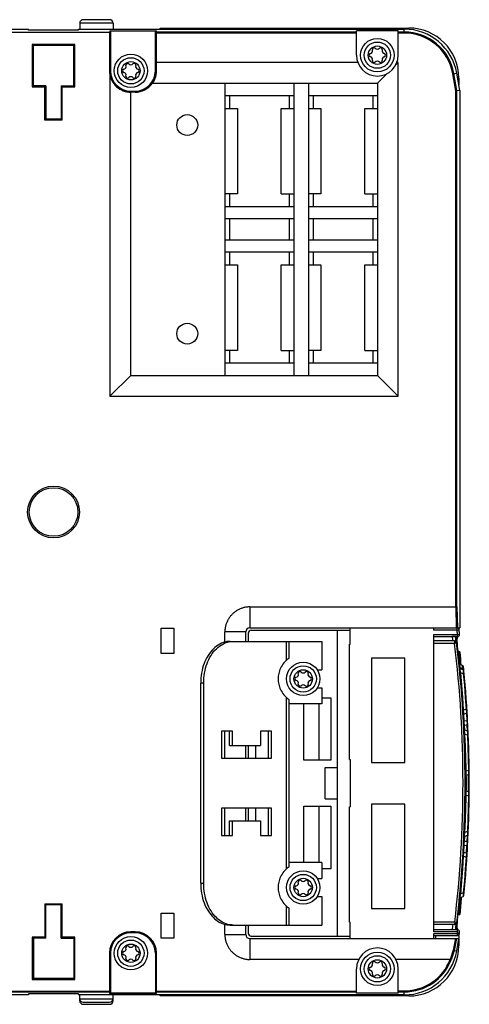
# Model space of a CAD drawing. Header units: millimetres. Extents: x 0 to 594, y 0 to 420.
# Tile 4 of 80: x 226 to 248, y 81 to 128. Entities that reach past the tile are written whole.
import ezdxf

# ---------------------------------------------------------------- set-up
doc = ezdxf.new("R2010")
doc.units = ezdxf.units.MM
doc.header["$LTSCALE"] = 32.67
doc.layers.get('0').update_dxf_attribs({"linetype": 'CONTINUOUS'})

msp = doc.modelspace()

# ---------------------------------------------------------------- linework, layer by layer
at = {"color": 7, "linetype": 'CONTINUOUS'}
for p, q in [((206.276, 127.443), (226.876, 127.443)), ((226.876, 127.394), (226.876, 127.443)), ((229.276, 127.443), (244.868, 127.443)), ((229.276, 127.394), (229.276, 127.443)), ((230.926, 127.725), (229.326, 127.725)), ((229.326, 127.725), (229.326, 127.443)), ((230.756, 127.895), (229.496, 127.895)), ((230.926, 127.725), (230.926, 127.443)), ((233.176, 127.495), (245.076, 127.495)), ((233.176, 127.443), (233.176, 127.495)), ((244.868, 127.251), (244.868, 127.443)), ((202.902, 127.295), (230.751, 127.295)), ((229.276, 127.394), (226.876, 127.394)), ((227.836, 127.395), (227.835, 127.394)), ((229.075, 127.395), (227.836, 127.395)), ((229.075, 127.395), (229.076, 127.394)), ((230.751, 127.295), (230.756, 127.295)), ((230.751, 127.295), (230.751, 125.445)), ((230.756, 127.295), (230.761, 127.296)), ((230.761, 127.296), (230.766, 127.296)), ((230.766, 127.296), (230.77, 127.297)), ((230.77, 127.297), (230.773, 127.297)), ((230.773, 127.297), (230.775, 127.298)), ((230.775, 127.298), (230.776, 127.298)), ((230.776, 127.366), (230.776, 127.367)), ((230.776, 127.367), (230.778, 127.367)), ((230.776, 127.366), (230.776, 125.445)), ((230.778, 127.367), (230.781, 127.368)), ((230.781, 127.368), (230.785, 127.368)), ((230.785, 127.368), (230.79, 127.369)), ((230.79, 127.369), (230.796, 127.369)), ((230.796, 127.369), (230.802, 127.369)), ((230.802, 127.369), (232.958, 127.369)), ((230.802, 127.369), (230.802, 125.445)), ((232.95, 127.348), (232.952, 127.356)), ((232.95, 127.341), (232.95, 127.348)), ((232.976, 127.341), (232.95, 127.341)), ((232.95, 125.445), (232.95, 127.341)), ((232.952, 127.356), (232.954, 127.363)), ((232.954, 127.363), (232.958, 127.369)), ((232.958, 127.369), (232.965, 127.369)), ((232.965, 127.369), (232.972, 127.369)), ((232.972, 127.369), (232.979, 127.368)), ((232.976, 127.345), (232.977, 127.349)), ((232.976, 127.341), (232.976, 127.345)), ((232.976, 125.445), (232.976, 127.341)), ((232.978, 127.287), (232.976, 127.282)), ((232.976, 127.282), (232.976, 127.276)), ((242.576, 127.251), (232.976, 127.251)), ((232.977, 127.349), (232.979, 127.354)), ((232.981, 127.291), (232.978, 127.287)), ((232.979, 127.368), (232.986, 127.368)), ((232.979, 127.354), (232.981, 127.357)), ((232.981, 127.357), (232.985, 127.36)), ((232.985, 127.295), (232.981, 127.291)), ((232.985, 127.36), (232.988, 127.363)), ((232.99, 127.298), (232.985, 127.295)), ((232.986, 127.368), (232.993, 127.367)), ((232.988, 127.363), (232.992, 127.365)), ((232.995, 127.3), (232.99, 127.298)), ((232.992, 127.365), (232.996, 127.366)), ((232.993, 127.367), (233.001, 127.366)), ((233.001, 127.301), (232.995, 127.3)), ((232.996, 127.366), (233.001, 127.366)), ((233.001, 125.441), (233.001, 127.366)), ((242.576, 127.301), (233.001, 127.301)), ((244.576, 127.369), (242.576, 127.369)), ((242.576, 126.195), (242.576, 127.369)), ((244.576, 126.195), (244.576, 127.369)), ((244.868, 127.301), (244.576, 127.301)), ((244.868, 127.251), (244.576, 127.251)), ((227.058, 126.713), (227.111, 126.66)), ((229.093, 126.713), (227.058, 126.713)), ((227.058, 126.713), (227.058, 124.678)), ((229.041, 126.66), (227.111, 126.66)), ((227.111, 124.73), (227.111, 126.66)), ((229.041, 126.66), (229.093, 126.713)), ((229.041, 124.73), (229.041, 126.66)), ((229.093, 124.678), (229.093, 126.713)), ((232.976, 125.848), (232.976, 125.847)), ((232.976, 125.847), (232.977, 125.847)), ((232.977, 125.847), (232.98, 125.847)), ((232.98, 125.847), (232.983, 125.846)), ((232.983, 125.846), (232.987, 125.846)), ((232.987, 125.846), (232.991, 125.846)), ((232.991, 125.846), (232.996, 125.845)), ((232.996, 125.845), (233.001, 125.845)), ((242.639, 125.845), (233.001, 125.845)), ((244.576, 125.845), (244.461, 125.731)), ((244.576, 125.845), (244.512, 125.845)), ((244.576, 109.845), (244.576, 125.845)), ((230.751, 125.445), (230.802, 125.445)), ((230.777, 125.231), (230.776, 125.23)), ((230.776, 125.23), (230.776, 125.228)), ((230.776, 125.228), (230.776, 125.227)), ((230.776, 125.227), (230.776, 125.226)), ((230.776, 125.226), (230.776, 125.224)), ((230.776, 125.224), (230.776, 125.222)), ((230.776, 125.222), (230.776, 125.22)), ((230.776, 125.22), (230.776, 109.845)), ((230.777, 125.232), (230.777, 125.231)), ((230.778, 125.232), (230.777, 125.232)), ((230.783, 125.233), (230.778, 125.232)), ((230.778, 125.232), (230.801, 125.143)), ((230.788, 125.234), (230.783, 125.233)), ((230.792, 125.235), (230.788, 125.234)), ((230.795, 125.236), (230.792, 125.235)), ((230.797, 125.237), (230.795, 125.236)), ((230.798, 125.237), (230.797, 125.237)), ((230.801, 125.143), (230.832, 125.057)), ((232.902, 125.001), (232.937, 125.085)), ((232.937, 125.085), (232.965, 125.172)), ((232.976, 125.445), (232.95, 125.445)), ((232.965, 125.172), (232.985, 125.26)), ((232.976, 125.445), (232.976, 125.444)), ((232.976, 125.444), (232.979, 125.443)), ((232.979, 125.443), (232.983, 125.442)), ((232.983, 125.442), (232.988, 125.441)), ((232.985, 125.26), (232.997, 125.35)), ((232.988, 125.441), (232.994, 125.441)), ((232.994, 125.441), (233.001, 125.441)), ((232.997, 125.35), (233.001, 125.441)), ((244.04, 125.31), (243.576, 124.845)), ((247.188, 125.304), (247.377, 125.338)), ((247.331, 124.492), (247.188, 125.304)), ((247.381, 124.496), (247.237, 125.313)), ((247.523, 124.508), (247.377, 125.338)), ((247.476, 125.095), (247.476, 124.777)), ((227.058, 124.678), (227.111, 124.73)), ((227.058, 124.678), (227.658, 124.678)), ((227.676, 124.695), (227.076, 124.695)), ((227.711, 124.73), (227.111, 124.73)), ((227.676, 124.695), (227.658, 124.678)), ((227.658, 123.078), (227.658, 124.678)), ((227.676, 123.095), (227.676, 124.695)), ((227.711, 124.73), (227.711, 123.13)), ((228.441, 124.73), (229.041, 124.73)), ((228.441, 124.73), (228.441, 123.13)), ((228.476, 124.695), (228.493, 124.678)), ((229.076, 124.695), (228.476, 124.695)), ((228.476, 124.695), (228.476, 123.095)), ((228.493, 124.678), (229.093, 124.678)), ((228.493, 123.078), (228.493, 124.678)), ((229.093, 124.678), (229.041, 124.73)), ((230.832, 125.057), (230.87, 124.974)), ((230.87, 124.974), (230.916, 124.894)), ((230.916, 124.894), (230.969, 124.819)), ((230.969, 124.819), (231.029, 124.748)), ((231.029, 124.748), (231.095, 124.683)), ((231.095, 124.683), (231.167, 124.624)), ((231.167, 124.624), (231.244, 124.572)), ((232.788, 124.862), (232.789, 124.861)), ((232.788, 124.862), (232.788, 124.862)), ((232.789, 124.861), (232.791, 124.859)), ((232.791, 124.859), (232.793, 124.857)), ((232.793, 124.857), (232.796, 124.855)), ((232.796, 124.855), (232.8, 124.852)), ((232.8, 124.852), (232.803, 124.849)), ((232.803, 124.849), (232.807, 124.846)), ((232.808, 124.846), (232.807, 124.846)), ((232.809, 124.846), (232.808, 124.846)), ((232.81, 124.845), (232.809, 124.846)), ((232.81, 124.845), (232.859, 124.921)), ((232.81, 124.845), (243.576, 124.845)), ((232.859, 124.921), (232.902, 125.001)), ((236.276, 124.845), (236.276, 110.845)), ((239.576, 124.845), (239.576, 110.845)), ((240.276, 124.845), (240.276, 110.845)), ((243.576, 124.845), (243.576, 110.845)), ((231.244, 124.572), (231.325, 124.527)), ((231.325, 124.527), (231.41, 124.49)), ((231.41, 124.49), (231.499, 124.46)), ((231.499, 124.46), (231.59, 124.438)), ((231.59, 124.438), (231.683, 124.425)), ((231.683, 124.425), (231.776, 124.42)), ((231.771, 124.445), (231.772, 124.445)), ((231.772, 124.445), (231.773, 124.443)), ((231.773, 124.443), (231.774, 124.44)), ((231.774, 124.44), (231.775, 124.436)), ((231.775, 124.436), (231.775, 124.431)), ((231.775, 124.431), (231.775, 124.426)), ((231.775, 124.426), (231.776, 124.42)), ((231.776, 124.471), (231.976, 124.471)), ((231.776, 110.845), (231.776, 124.471)), ((231.976, 124.445), (231.776, 124.445)), ((231.976, 124.42), (231.776, 124.42)), ((231.976, 124.42), (231.976, 124.471)), ((239.576, 124.245), (236.276, 124.245)), ((236.496, 124.245), (236.496, 123.645)), ((239.356, 124.245), (239.356, 123.645)), ((243.576, 124.245), (240.276, 124.245)), ((240.496, 124.245), (240.496, 123.645)), ((243.356, 124.245), (243.356, 123.645)), ((247.523, 124.508), (247.331, 124.492)), ((247.331, 99.745), (247.331, 124.492)), ((247.381, 99.75), (247.381, 124.496)), ((247.523, 124.508), (247.523, 98.745)), ((236.276, 123.645), (236.876, 123.645)), ((236.876, 123.645), (236.876, 119.545)), ((238.976, 123.645), (239.576, 123.645)), ((238.976, 119.545), (238.976, 123.645)), ((240.276, 123.645), (240.876, 123.645)), ((240.876, 123.645), (240.876, 119.545)), ((242.976, 123.645), (243.576, 123.645)), ((242.976, 119.545), (242.976, 123.645)), ((227.658, 123.078), (227.711, 123.13)), ((228.493, 123.078), (227.658, 123.078)), ((228.441, 123.13), (227.711, 123.13)), ((228.441, 123.13), (228.493, 123.078)), ((236.876, 119.545), (236.276, 119.545)), ((236.496, 119.545), (236.496, 118.945)), ((238.976, 119.545), (239.576, 119.545)), ((239.356, 119.545), (239.356, 118.945)), ((240.876, 119.545), (240.276, 119.545)), ((240.496, 119.545), (240.496, 118.945)), ((242.976, 119.545), (243.576, 119.545)), ((243.356, 119.545), (243.356, 118.945)), ((236.276, 118.945), (239.576, 118.945)), ((240.276, 118.945), (243.576, 118.945)), ((239.576, 118.345), (236.276, 118.345)), ((236.496, 118.345), (236.496, 117.345)), ((239.356, 118.345), (239.356, 117.345)), ((243.576, 118.345), (240.276, 118.345)), ((240.496, 118.345), (240.496, 117.345)), ((243.356, 118.345), (243.356, 117.345)), ((236.276, 117.345), (239.576, 117.345)), ((240.276, 117.345), (243.576, 117.345)), ((239.576, 116.745), (236.276, 116.745)), ((236.496, 116.745), (236.496, 116.145)), ((239.356, 116.745), (239.356, 116.145)), ((243.576, 116.745), (240.276, 116.745)), ((240.496, 116.745), (240.496, 116.145)), ((243.356, 116.745), (243.356, 116.145)), ((236.276, 116.145), (236.876, 116.145)), ((236.876, 116.145), (236.876, 112.045)), ((238.976, 116.145), (239.576, 116.145)), ((238.976, 112.045), (238.976, 116.145)), ((240.276, 116.145), (240.876, 116.145)), ((240.876, 116.145), (240.876, 112.045)), ((242.976, 116.145), (243.576, 116.145)), ((242.976, 112.045), (242.976, 116.145)), ((236.876, 112.045), (236.276, 112.045)), ((236.496, 112.045), (236.496, 111.445)), ((238.976, 112.045), (239.576, 112.045)), ((239.356, 112.045), (239.356, 111.445)), ((240.876, 112.045), (240.276, 112.045)), ((240.496, 112.045), (240.496, 111.445)), ((242.976, 112.045), (243.576, 112.045)), ((243.356, 112.045), (243.356, 111.445)), ((236.276, 111.445), (239.576, 111.445)), ((240.276, 111.445), (243.576, 111.445)), ((230.776, 109.845), (231.776, 110.845)), ((231.776, 110.845), (243.576, 110.845)), ((244.576, 109.845), (243.576, 110.845)), ((230.776, 109.845), (244.576, 109.845)), ((236.918, 99.608), (236.886, 99.591)), ((236.95, 99.624), (236.918, 99.608)), ((236.983, 99.64), (236.95, 99.624)), ((237.016, 99.654), (236.983, 99.64)), ((237.05, 99.668), (237.016, 99.654)), ((237.084, 99.68), (237.05, 99.668)), ((237.118, 99.691), (237.084, 99.68)), ((237.153, 99.701), (237.118, 99.691)), ((237.188, 99.711), (237.153, 99.701)), ((237.224, 99.719), (237.188, 99.711)), ((237.259, 99.726), (237.224, 99.719)), ((237.295, 99.732), (237.259, 99.726)), ((237.331, 99.737), (237.295, 99.732)), ((237.367, 99.741), (237.331, 99.737)), ((237.403, 99.743), (237.367, 99.741)), ((237.439, 99.745), (237.403, 99.743)), ((237.475, 99.745), (237.439, 99.745)), ((237.476, 99.745), (247.331, 99.745)), ((237.476, 99.745), (237.476, 98.745)), ((247.34, 99.746), (247.331, 99.745)), ((247.331, 99.745), (247.356, 98.745)), ((247.349, 99.746), (247.34, 99.746)), ((247.357, 99.746), (247.349, 99.746)), ((247.364, 99.747), (247.357, 99.746)), ((247.371, 99.748), (247.364, 99.747)), ((247.376, 99.749), (247.371, 99.748)), ((247.379, 99.749), (247.376, 99.749)), ((247.381, 99.75), (247.379, 99.749)), ((247.381, 99.75), (247.406, 98.745)), ((236.43, 99.135), (236.413, 99.103)), ((236.449, 99.166), (236.43, 99.135)), ((236.468, 99.197), (236.449, 99.166)), ((236.488, 99.227), (236.468, 99.197)), ((236.509, 99.257), (236.488, 99.227)), ((236.531, 99.286), (236.509, 99.257)), ((236.554, 99.314), (236.531, 99.286)), ((236.577, 99.341), (236.554, 99.314)), ((236.602, 99.368), (236.577, 99.341)), ((236.627, 99.394), (236.602, 99.368)), ((236.653, 99.419), (236.627, 99.394)), ((236.68, 99.444), (236.653, 99.419)), ((236.707, 99.467), (236.68, 99.444)), ((236.735, 99.49), (236.707, 99.467)), ((236.764, 99.512), (236.735, 99.49)), ((236.794, 99.533), (236.764, 99.512)), ((236.824, 99.553), (236.794, 99.533)), ((236.855, 99.572), (236.824, 99.553)), ((236.886, 99.591), (236.855, 99.572)), ((233.226, 98.72), (233.826, 98.72)), ((233.226, 97.52), (233.226, 98.72)), ((233.826, 98.72), (233.826, 97.52)), ((236.28, 98.654), (236.278, 98.618)), ((236.284, 98.69), (236.28, 98.654)), ((236.289, 98.726), (236.284, 98.69)), ((236.295, 98.762), (236.289, 98.726)), ((236.302, 98.797), (236.295, 98.762)), ((236.31, 98.833), (236.302, 98.797)), ((236.32, 98.868), (236.31, 98.833)), ((236.33, 98.902), (236.32, 98.868)), ((236.341, 98.937), (236.33, 98.902)), ((236.353, 98.971), (236.341, 98.937)), ((236.367, 99.005), (236.353, 98.971)), ((236.381, 99.038), (236.367, 99.005)), ((236.397, 99.071), (236.381, 99.038)), ((236.413, 99.103), (236.397, 99.071)), ((237.476, 98.745), (247.523, 98.745)), ((242.276, 97.955), (242.276, 98.745)), ((246.276, 98.629), (246.276, 98.745)), ((247.391, 98.729), (246.276, 98.729)), ((246.876, 98.745), (246.876, 98.729)), ((247.391, 98.629), (247.391, 98.729)), ((247.476, 98.745), (247.476, 98.682)), ((236.278, 98.618), (236.276, 98.582)), ((236.276, 98.582), (236.276, 98.545)), ((237.276, 98.545), (236.276, 98.545)), ((236.276, 98.061), (236.276, 98.545)), ((237.276, 98.095), (237.276, 98.545)), ((237.396, 98.485), (237.396, 98.095)), ((237.536, 98.625), (242.276, 98.625)), ((241.676, 83.965), (241.676, 98.625)), ((247.391, 98.629), (246.276, 98.629)), ((246.276, 98.429), (247.417, 98.429)), ((246.276, 84.166), (246.276, 98.429)), ((246.276, 98.329), (247.417, 98.329)), ((247.326, 98.325), (247.175, 98.325)), ((247.391, 98.629), (247.49, 98.643)), ((247.417, 98.429), (247.516, 98.442)), ((247.417, 98.329), (247.417, 98.429)), ((247.516, 98.442), (247.49, 98.643)), ((235.731, 97.741), (235.663, 97.67)), ((235.803, 97.807), (235.731, 97.741)), ((235.878, 97.866), (235.803, 97.807)), ((235.804, 97.67), (235.873, 97.741)), ((235.873, 97.741), (235.945, 97.807)), ((235.954, 97.919), (235.878, 97.866)), ((235.945, 97.807), (236.019, 97.866)), ((236.033, 97.965), (235.954, 97.919)), ((236.019, 97.866), (236.096, 97.919)), ((236.114, 98.005), (236.033, 97.965)), ((236.096, 97.919), (236.175, 97.965)), ((236.196, 98.037), (236.114, 98.005)), ((236.175, 97.965), (236.255, 98.005)), ((236.28, 98.063), (236.196, 98.037)), ((236.255, 98.005), (236.338, 98.037)), ((236.364, 98.081), (236.28, 98.063)), ((236.338, 98.037), (236.421, 98.063)), ((236.449, 98.092), (236.364, 98.081)), ((236.421, 98.063), (236.506, 98.081)), ((236.535, 98.095), (236.449, 98.092)), ((236.506, 98.081), (236.591, 98.092)), ((236.535, 98.095), (240.926, 98.095)), ((236.591, 98.092), (236.676, 98.095)), ((239.222, 97.186), (239.222, 98.095)), ((239.339, 98.095), (239.339, 97.28)), ((240.926, 98.095), (240.926, 96.725)), ((242.236, 97.955), (242.276, 97.955)), ((242.236, 92.435), (242.236, 97.955)), ((247.272, 98.115), (246.276, 98.115)), ((247.274, 97.995), (246.276, 97.995)), ((247.272, 98.115), (247.274, 97.995)), ((247.374, 98.007), (247.274, 97.995)), ((233.826, 97.52), (233.226, 97.52)), ((235.422, 97.329), (235.371, 97.232)), ((235.476, 97.422), (235.422, 97.329)), ((235.535, 97.51), (235.476, 97.422)), ((235.512, 97.232), (235.563, 97.329)), ((235.597, 97.592), (235.535, 97.51)), ((235.563, 97.329), (235.618, 97.422)), ((235.663, 97.67), (235.597, 97.592)), ((235.618, 97.422), (235.676, 97.51)), ((235.676, 97.51), (235.738, 97.592)), ((235.738, 97.592), (235.804, 97.67)), ((239.281, 97.236), (239.264, 97.222)), ((239.296, 97.248), (239.281, 97.236)), ((239.309, 97.258), (239.296, 97.248)), ((239.32, 97.266), (239.309, 97.258)), ((239.328, 97.272), (239.32, 97.266)), ((239.334, 97.276), (239.328, 97.272)), ((239.338, 97.279), (239.334, 97.276)), ((239.339, 97.28), (239.338, 97.279)), ((244.89, 97.295), (243.29, 97.295)), ((243.29, 97.295), (243.29, 92.295)), ((244.89, 92.295), (244.89, 97.295)), ((247.504, 97.595), (247.459, 97.595)), ((247.459, 97.595), (247.485, 97.295)), ((247.465, 97.294), (247.485, 97.295)), ((247.525, 97.295), (247.485, 97.295)), ((247.504, 97.595), (247.525, 97.295)), ((247.565, 97.299), (247.525, 97.295)), ((235.212, 96.805), (235.185, 96.69)), ((235.245, 96.916), (235.212, 96.805)), ((235.283, 97.025), (235.245, 96.916)), ((235.325, 97.13), (235.283, 97.025)), ((235.371, 97.232), (235.325, 97.13)), ((235.326, 96.69), (235.354, 96.805)), ((235.354, 96.805), (235.387, 96.916)), ((235.387, 96.916), (235.424, 97.025)), ((235.424, 97.025), (235.466, 97.13)), ((235.466, 97.13), (235.512, 97.232)), ((238.941, 96.809), (238.913, 96.745)), ((238.974, 96.874), (238.941, 96.809)), ((239.012, 96.938), (238.974, 96.874)), ((239.054, 97), (239.012, 96.938)), ((239.102, 97.061), (239.054, 97)), ((239.157, 97.123), (239.102, 97.061)), ((239.222, 97.186), (239.157, 97.123)), ((239.244, 97.206), (239.222, 97.186)), ((239.264, 97.222), (239.244, 97.206)), ((247.485, 97.022), (247.483, 97.033)), ((247.489, 97.011), (247.485, 97.022)), ((247.496, 97.001), (247.489, 97.011)), ((247.504, 96.993), (247.496, 97.001)), ((247.505, 96.852), (247.499, 96.873)), ((247.513, 96.987), (247.504, 96.993)), ((247.519, 96.835), (247.505, 96.852)), ((247.522, 96.983), (247.513, 96.987)), ((247.538, 96.824), (247.519, 96.835)), ((247.66, 96.932), (247.522, 96.983)), ((247.538, 96.824), (247.522, 96.983)), ((247.536, 96.807), (247.537, 96.817)), ((247.537, 96.794), (247.536, 96.807)), ((247.537, 96.817), (247.538, 96.824)), ((247.537, 96.785), (247.537, 96.794)), ((247.674, 96.787), (247.538, 96.824)), ((247.539, 96.773), (247.54, 96.781)), ((247.539, 96.761), (247.539, 96.773)), ((247.541, 96.744), (247.539, 96.761)), ((247.54, 96.781), (247.542, 96.783)), ((247.679, 96.733), (247.542, 96.783)), ((247.669, 96.928), (247.66, 96.932)), ((247.674, 96.787), (247.66, 96.932)), ((247.678, 96.922), (247.669, 96.928)), ((247.693, 96.776), (247.674, 96.787)), ((247.674, 96.787), (247.681, 96.764)), ((247.686, 96.913), (247.678, 96.922)), ((247.681, 96.764), (247.684, 96.73)), ((247.692, 96.904), (247.686, 96.913)), ((247.697, 96.893), (247.692, 96.904)), ((247.707, 96.759), (247.693, 96.776)), ((247.699, 96.882), (247.697, 96.893)), ((235.131, 96.337), (235.123, 96.216)), ((235.144, 96.456), (235.131, 96.337)), ((235.162, 96.574), (235.144, 96.456)), ((235.185, 96.69), (235.162, 96.574)), ((235.265, 96.216), (235.272, 96.337)), ((235.272, 96.337), (235.285, 96.456)), ((235.285, 96.456), (235.303, 96.574)), ((235.303, 96.574), (235.326, 96.69)), ((238.827, 96.358), (238.826, 96.295)), ((238.826, 96.295), (238.827, 96.233)), ((238.832, 96.422), (238.827, 96.358)), ((238.841, 96.486), (238.832, 96.422)), ((238.853, 96.551), (238.841, 96.486)), ((238.869, 96.616), (238.853, 96.551)), ((238.889, 96.68), (238.869, 96.616)), ((238.913, 96.745), (238.889, 96.68)), ((240.7, 96.725), (240.926, 96.725)), ((247.527, 96.589), (247.566, 96.592)), ((247.544, 96.722), (247.541, 96.744)), ((247.547, 96.696), (247.544, 96.722)), ((247.552, 96.666), (247.547, 96.696)), ((247.558, 96.631), (247.552, 96.666)), ((247.566, 96.592), (247.558, 96.631)), ((247.566, 96.592), (247.692, 96.546)), ((247.619, 95.995), (247.566, 96.592)), ((247.679, 96.733), (247.684, 96.722)), ((247.684, 96.722), (247.688, 96.696)), ((247.688, 96.696), (247.691, 96.655)), ((247.691, 96.655), (247.692, 96.605)), ((247.692, 96.605), (247.692, 96.546)), ((247.692, 96.546), (247.731, 96.55)), ((247.692, 96.546), (247.742, 95.978)), ((247.713, 96.738), (247.707, 96.759)), ((235.123, 96.216), (235.121, 96.095)), ((235.262, 96.095), (235.121, 96.095)), ((235.121, 86.495), (235.121, 96.095)), ((235.262, 96.095), (235.265, 96.216)), ((235.262, 86.495), (235.262, 96.095)), ((238.827, 96.233), (238.832, 96.169)), ((238.832, 96.169), (238.841, 96.105)), ((238.841, 96.105), (238.853, 96.04)), ((238.853, 96.04), (238.869, 95.975)), ((238.869, 95.975), (238.889, 95.911)), ((238.889, 95.911), (238.913, 95.846)), ((238.913, 95.846), (238.941, 95.781)), ((240.7, 95.865), (240.926, 95.865)), ((240.926, 95.865), (240.926, 95.095)), ((247.667, 95.396), (247.619, 95.995)), ((247.742, 95.978), (247.787, 95.41)), ((238.941, 95.781), (238.974, 95.717)), ((238.974, 95.717), (239.012, 95.653)), ((239.012, 95.653), (239.054, 95.591)), ((239.054, 95.591), (239.102, 95.53)), ((239.102, 95.53), (239.157, 95.468)), ((239.157, 95.468), (239.222, 95.404)), ((239.222, 95.404), (239.244, 95.385)), ((239.222, 87.186), (239.222, 95.404)), ((239.244, 95.385), (239.264, 95.368)), ((239.264, 95.368), (239.281, 95.354)), ((239.281, 95.354), (239.296, 95.343)), ((240.926, 95.395), (241.356, 95.395)), ((241.356, 95.395), (241.356, 92.395)), ((247.707, 94.798), (247.667, 95.396)), ((247.787, 95.41), (247.826, 94.841)), ((239.296, 95.343), (239.309, 95.333)), ((239.309, 95.333), (239.32, 95.325)), ((239.32, 95.325), (239.328, 95.319)), ((239.328, 95.319), (239.334, 95.315)), ((239.334, 95.315), (239.339, 95.311)), ((239.339, 95.311), (239.339, 87.28)), ((240.926, 95.095), (239.339, 95.095)), ((240.056, 92.395), (240.056, 95.095)), ((240.776, 95.095), (240.776, 92.395)), ((247.707, 94.798), (247.668, 94.795)), ((247.669, 94.754), (247.67, 94.756)), ((247.826, 94.841), (247.707, 94.798)), ((247.708, 94.738), (247.707, 94.798)), ((247.709, 94.686), (247.708, 94.738)), ((247.712, 94.645), (247.709, 94.686)), ((247.717, 94.619), (247.712, 94.645)), ((247.722, 94.611), (247.717, 94.619)), ((247.737, 94.265), (247.717, 94.607)), ((247.722, 94.611), (247.834, 94.651)), ((247.865, 94.843), (247.826, 94.841)), ((247.826, 94.841), (247.833, 94.782)), ((247.833, 94.782), (247.838, 94.73)), ((247.838, 94.662), (247.834, 94.651)), ((247.838, 94.73), (247.84, 94.689)), ((247.84, 94.689), (247.838, 94.662)), ((247.839, 94.652), (247.86, 94.281)), ((247.888, 94.466), (247.874, 94.712)), ((247.9, 94.253), (247.888, 94.466)), ((247.703, 94.28), (247.697, 94.292)), ((247.717, 94.271), (247.703, 94.28)), ((247.711, 94.031), (247.715, 94.053)), ((247.715, 94.053), (247.728, 94.071)), ((247.737, 94.265), (247.717, 94.271)), ((247.728, 94.071), (247.75, 94.083)), ((247.735, 94.226), (247.737, 94.265)), ((247.736, 94.187), (247.735, 94.226)), ((247.738, 94.146), (247.736, 94.187)), ((247.86, 94.281), (247.737, 94.265)), ((247.743, 94.111), (247.738, 94.146)), ((247.75, 94.083), (247.743, 94.111)), ((247.75, 94.083), (247.866, 94.097)), ((247.761, 93.84), (247.75, 94.083)), ((247.88, 94.275), (247.86, 94.281)), ((247.86, 94.281), (247.867, 94.232)), ((247.87, 94.133), (247.866, 94.097)), ((247.866, 94.097), (247.887, 94.109)), ((247.866, 94.097), (247.88, 93.797)), ((247.867, 94.232), (247.871, 94.18)), ((247.871, 94.18), (247.87, 94.133)), ((247.894, 94.265), (247.88, 94.275)), ((247.887, 94.109), (247.901, 94.127)), ((247.9, 94.253), (247.894, 94.265)), ((247.901, 94.127), (247.905, 94.149)), ((247.926, 93.711), (247.914, 93.969)), ((236.641, 93.795), (236.111, 93.795)), ((236.111, 93.795), (236.111, 92.495)), ((236.276, 92.495), (236.276, 93.795)), ((236.499, 93.095), (236.499, 93.795)), ((236.641, 93.095), (236.641, 93.795)), ((238.515, 93.795), (237.984, 93.795)), ((237.984, 93.795), (237.984, 93.095)), ((238.373, 92.495), (238.373, 93.795)), ((238.515, 92.495), (238.515, 93.795)), ((247.728, 93.651), (247.767, 93.653)), ((247.752, 93.811), (247.753, 93.835)), ((247.754, 93.77), (247.752, 93.811)), ((247.753, 93.835), (247.757, 93.842)), ((247.759, 93.718), (247.754, 93.77)), ((247.885, 93.795), (247.757, 93.842)), ((247.767, 93.653), (247.759, 93.718)), ((247.767, 93.653), (247.89, 93.608)), ((247.789, 93.055), (247.767, 93.653)), ((247.885, 93.795), (247.889, 93.784)), ((247.889, 93.784), (247.892, 93.758)), ((247.893, 93.666), (247.89, 93.608)), ((247.89, 93.608), (247.93, 93.61)), ((247.89, 93.608), (247.911, 93.039)), ((247.892, 93.758), (247.894, 93.717)), ((247.894, 93.717), (247.893, 93.666)), ((236.499, 93.095), (237.984, 93.095)), ((237.276, 92.495), (237.276, 93.095)), ((237.396, 93.095), (237.396, 92.495)), ((237.749, 93.095), (237.749, 92.495)), ((247.805, 92.456), (247.789, 93.055)), ((247.911, 93.039), (247.926, 92.471)), ((236.111, 92.495), (238.515, 92.495)), ((241.356, 92.395), (240.056, 92.395)), ((241.076, 92.045), (241.676, 92.045)), ((241.076, 90.545), (241.076, 92.045)), ((242.236, 92.435), (242.276, 92.435)), ((242.276, 92.435), (242.276, 90.155)), ((243.29, 92.295), (244.89, 92.295)), ((247.808, 92.266), (247.805, 92.456)), ((247.926, 92.471), (247.935, 91.902)), ((247.935, 91.902), (247.834, 91.865)), ((247.836, 91.677), (247.936, 91.714)), ((247.974, 91.902), (247.935, 91.902)), ((247.935, 91.902), (247.94, 91.843)), ((247.94, 91.724), (247.936, 91.714)), ((247.938, 91.438), (247.937, 91.714)), ((247.94, 91.843), (247.942, 91.792)), ((247.943, 91.751), (247.94, 91.724)), ((247.942, 91.792), (247.943, 91.751)), ((247.937, 90.877), (247.938, 91.149)), ((247.938, 91.149), (247.938, 91.438)), ((247.834, 90.726), (247.935, 90.689)), ((247.936, 90.877), (247.836, 90.914)), ((247.935, 90.689), (247.926, 90.12)), ((247.94, 90.747), (247.935, 90.689)), ((247.935, 90.689), (247.974, 90.689)), ((247.936, 90.877), (247.94, 90.866)), ((247.94, 90.866), (247.943, 90.839)), ((247.942, 90.798), (247.94, 90.747)), ((247.943, 90.839), (247.942, 90.798)), ((240.056, 90.195), (241.356, 90.195)), ((240.056, 87.495), (240.056, 90.195)), ((240.776, 90.195), (240.776, 87.495)), ((241.076, 90.545), (241.676, 90.545)), ((241.356, 90.195), (241.356, 87.195)), ((242.236, 90.155), (242.276, 90.155)), ((242.236, 84.635), (242.236, 90.155)), ((244.89, 90.295), (243.29, 90.295)), ((243.29, 90.295), (243.29, 85.295)), ((244.89, 85.295), (244.89, 90.295)), ((247.805, 90.135), (247.808, 90.325)), ((238.515, 90.095), (236.111, 90.095)), ((236.111, 90.095), (236.111, 88.795)), ((236.276, 88.795), (236.276, 90.095)), ((237.276, 89.495), (237.276, 90.095)), ((237.396, 90.095), (237.396, 89.495)), ((237.749, 90.095), (237.749, 89.495)), ((238.373, 88.795), (238.373, 90.095)), ((238.515, 88.795), (238.515, 90.095)), ((247.789, 89.536), (247.805, 90.135)), ((247.926, 90.12), (247.911, 89.551)), ((236.499, 89.495), (237.984, 89.495)), ((236.499, 88.795), (236.499, 89.495)), ((236.641, 88.795), (236.641, 89.495)), ((237.984, 89.495), (237.984, 88.795)), ((247.767, 88.938), (247.789, 89.536)), ((247.911, 89.551), (247.89, 88.983)), ((236.111, 88.795), (236.641, 88.795)), ((237.984, 88.795), (238.515, 88.795)), ((247.767, 88.938), (247.728, 88.94)), ((247.75, 88.508), (247.761, 88.749)), ((247.752, 88.783), (247.755, 88.824)), ((247.753, 88.757), (247.752, 88.783)), ((247.757, 88.749), (247.753, 88.757)), ((247.755, 88.824), (247.76, 88.876)), ((247.757, 88.749), (247.885, 88.796)), ((247.76, 88.876), (247.767, 88.938)), ((247.89, 88.983), (247.767, 88.938)), ((247.88, 88.794), (247.866, 88.494)), ((247.889, 88.806), (247.885, 88.796)), ((247.892, 88.832), (247.889, 88.806)), ((247.93, 88.981), (247.89, 88.983)), ((247.89, 88.983), (247.893, 88.924)), ((247.894, 88.873), (247.892, 88.832)), ((247.893, 88.924), (247.894, 88.873)), ((247.914, 88.624), (247.926, 88.879)), ((247.697, 88.299), (247.702, 88.31)), ((247.702, 88.31), (247.716, 88.32)), ((247.715, 88.538), (247.711, 88.56)), ((247.729, 88.52), (247.715, 88.538)), ((247.716, 88.32), (247.737, 88.326)), ((247.717, 87.983), (247.737, 88.326)), ((247.75, 88.508), (247.729, 88.52)), ((247.735, 88.367), (247.736, 88.408)), ((247.737, 88.326), (247.735, 88.367)), ((247.736, 88.408), (247.739, 88.448)), ((247.737, 88.326), (247.86, 88.31)), ((247.739, 88.448), (247.743, 88.481)), ((247.743, 88.481), (247.75, 88.508)), ((247.866, 88.494), (247.75, 88.508)), ((247.839, 87.939), (247.86, 88.31)), ((247.867, 88.359), (247.86, 88.31)), ((247.86, 88.31), (247.88, 88.315)), ((247.887, 88.482), (247.866, 88.494)), ((247.866, 88.494), (247.87, 88.457)), ((247.871, 88.41), (247.867, 88.359)), ((247.87, 88.457), (247.871, 88.41)), ((247.88, 88.315), (247.894, 88.325)), ((247.901, 88.464), (247.887, 88.482)), ((247.888, 88.124), (247.9, 88.337)), ((247.894, 88.325), (247.9, 88.337)), ((247.905, 88.442), (247.901, 88.464)), ((247.667, 87.194), (247.707, 87.793)), ((247.668, 87.796), (247.707, 87.793)), ((247.669, 87.837), (247.67, 87.835)), ((247.707, 87.793), (247.708, 87.855)), ((247.707, 87.793), (247.826, 87.75)), ((247.708, 87.855), (247.709, 87.908)), ((247.709, 87.908), (247.713, 87.948)), ((247.713, 87.948), (247.717, 87.973)), ((247.717, 87.973), (247.722, 87.98)), ((247.834, 87.939), (247.722, 87.98)), ((247.833, 87.808), (247.826, 87.75)), ((247.838, 87.859), (247.833, 87.808)), ((247.834, 87.939), (247.838, 87.928)), ((247.838, 87.928), (247.84, 87.901)), ((247.84, 87.901), (247.838, 87.859)), ((247.874, 87.879), (247.888, 88.124)), ((240.926, 87.495), (239.339, 87.495)), ((240.926, 87.495), (240.926, 86.725)), ((247.826, 87.75), (247.787, 87.181)), ((247.826, 87.75), (247.865, 87.748)), ((238.974, 86.874), (238.941, 86.809)), ((239.012, 86.938), (238.974, 86.874)), ((239.054, 87), (239.012, 86.938)), ((239.102, 87.061), (239.054, 87)), ((239.157, 87.123), (239.102, 87.061)), ((239.222, 87.186), (239.157, 87.123)), ((239.244, 87.206), (239.222, 87.186)), ((239.264, 87.222), (239.244, 87.206)), ((239.281, 87.236), (239.264, 87.222)), ((239.296, 87.248), (239.281, 87.236)), ((239.309, 87.258), (239.296, 87.248)), ((239.32, 87.266), (239.309, 87.258)), ((239.328, 87.272), (239.32, 87.266)), ((239.334, 87.276), (239.328, 87.272)), ((239.338, 87.279), (239.334, 87.276)), ((239.339, 87.28), (239.338, 87.279)), ((241.356, 87.195), (240.926, 87.195)), ((247.619, 86.596), (247.667, 87.194)), ((247.787, 87.181), (247.742, 86.612)), ((235.121, 86.495), (235.262, 86.495)), ((235.121, 86.495), (235.123, 86.375)), ((235.265, 86.375), (235.262, 86.495)), ((238.832, 86.422), (238.827, 86.358)), ((238.841, 86.486), (238.832, 86.422)), ((238.853, 86.551), (238.841, 86.486)), ((238.869, 86.616), (238.853, 86.551)), ((238.889, 86.68), (238.869, 86.616)), ((238.913, 86.745), (238.889, 86.68)), ((238.941, 86.809), (238.913, 86.745)), ((240.7, 86.725), (240.926, 86.725)), ((247.566, 85.998), (247.619, 86.596)), ((247.742, 86.612), (247.692, 86.044)), ((235.123, 86.375), (235.131, 86.254)), ((235.131, 86.254), (235.144, 86.135)), ((235.144, 86.135), (235.162, 86.017)), ((235.162, 86.017), (235.185, 85.9)), ((235.272, 86.254), (235.265, 86.375)), ((235.285, 86.135), (235.272, 86.254)), ((235.303, 86.017), (235.285, 86.135)), ((235.326, 85.9), (235.303, 86.017)), ((238.827, 86.358), (238.826, 86.295)), ((238.826, 86.295), (238.827, 86.233)), ((238.827, 86.233), (238.832, 86.169)), ((238.832, 86.169), (238.841, 86.105)), ((238.841, 86.105), (238.853, 86.04)), ((238.853, 86.04), (238.869, 85.975)), ((238.869, 85.975), (238.889, 85.911)), ((238.889, 85.911), (238.913, 85.846)), ((247.535, 85.917), (247.521, 85.9)), ((247.566, 85.998), (247.527, 86.002)), ((247.554, 85.928), (247.535, 85.917)), ((247.547, 85.894), (247.552, 85.925)), ((247.552, 85.925), (247.558, 85.96)), ((247.558, 85.96), (247.566, 85.998)), ((247.692, 86.044), (247.566, 85.998)), ((247.691, 85.934), (247.688, 85.894)), ((247.692, 85.985), (247.691, 85.934)), ((247.731, 86.041), (247.692, 86.044)), ((247.692, 86.044), (247.692, 85.985)), ((227.658, 85.513), (228.493, 85.513)), ((227.711, 85.46), (227.658, 85.513)), ((227.658, 85.513), (227.658, 83.913)), ((227.676, 85.495), (227.676, 83.895)), ((228.441, 85.46), (227.711, 85.46)), ((227.711, 83.86), (227.711, 85.46)), ((228.441, 85.46), (228.493, 85.513)), ((228.441, 83.86), (228.441, 85.46)), ((228.476, 83.895), (228.476, 85.495)), ((228.493, 83.913), (228.493, 85.513)), ((235.185, 85.9), (235.212, 85.786)), ((235.212, 85.786), (235.245, 85.675)), ((235.245, 85.675), (235.283, 85.566)), ((235.283, 85.566), (235.325, 85.461)), ((235.325, 85.461), (235.371, 85.359)), ((235.354, 85.786), (235.326, 85.9)), ((235.387, 85.675), (235.354, 85.786)), ((235.424, 85.566), (235.387, 85.675)), ((235.466, 85.461), (235.424, 85.566)), ((235.512, 85.359), (235.466, 85.461)), ((238.913, 85.846), (238.941, 85.781)), ((238.941, 85.781), (238.974, 85.717)), ((238.974, 85.717), (239.012, 85.653)), ((239.012, 85.653), (239.054, 85.591)), ((239.054, 85.591), (239.102, 85.53)), ((239.102, 85.53), (239.157, 85.468)), ((239.157, 85.468), (239.222, 85.404)), ((240.7, 85.865), (240.926, 85.865)), ((240.926, 85.865), (240.926, 84.495)), ((247.521, 85.9), (247.515, 85.878)), ((247.539, 85.83), (247.541, 85.847)), ((247.539, 85.818), (247.539, 85.83)), ((247.54, 85.81), (247.539, 85.818)), ((247.542, 85.808), (247.54, 85.81)), ((247.541, 85.847), (247.544, 85.869)), ((247.542, 85.808), (247.679, 85.858)), ((247.544, 85.869), (247.547, 85.894)), ((247.565, 85.814), (247.565, 85.807)), ((247.684, 85.868), (247.679, 85.858)), ((247.688, 85.894), (247.684, 85.868)), ((233.226, 85.07), (233.826, 85.07)), ((233.226, 83.87), (233.226, 85.07)), ((233.826, 85.07), (233.826, 83.87)), ((235.371, 85.359), (235.422, 85.262)), ((235.422, 85.262), (235.476, 85.169)), ((235.476, 85.169), (235.535, 85.081)), ((235.563, 85.262), (235.512, 85.359)), ((235.535, 85.081), (235.597, 84.998)), ((235.618, 85.169), (235.563, 85.262)), ((235.597, 84.998), (235.663, 84.921)), ((235.676, 85.081), (235.618, 85.169)), ((235.738, 84.998), (235.676, 85.081)), ((235.804, 84.921), (235.738, 84.998)), ((239.222, 85.404), (239.244, 85.385)), ((239.222, 84.495), (239.222, 85.404)), ((239.244, 85.385), (239.264, 85.368)), ((239.264, 85.368), (239.281, 85.354)), ((239.281, 85.354), (239.296, 85.343)), ((239.296, 85.343), (239.309, 85.333)), ((239.309, 85.333), (239.32, 85.325)), ((239.32, 85.325), (239.328, 85.319)), ((239.328, 85.319), (239.334, 85.315)), ((239.334, 85.315), (239.339, 85.311)), ((239.339, 85.311), (239.339, 84.495)), ((243.29, 85.295), (244.89, 85.295)), ((247.485, 85.295), (247.459, 84.995)), ((247.459, 84.995), (247.504, 84.995)), ((247.465, 85.297), (247.485, 85.295)), ((247.485, 85.295), (247.525, 85.295)), ((247.525, 85.295), (247.504, 84.995)), ((247.565, 85.292), (247.525, 85.295)), ((235.663, 84.921), (235.731, 84.849)), ((235.731, 84.849), (235.803, 84.784)), ((235.803, 84.784), (235.878, 84.725)), ((235.873, 84.849), (235.804, 84.921)), ((235.945, 84.784), (235.873, 84.849)), ((235.878, 84.725), (235.954, 84.672)), ((236.019, 84.725), (235.945, 84.784)), ((235.954, 84.672), (236.033, 84.625)), ((236.096, 84.672), (236.019, 84.725)), ((236.033, 84.625), (236.114, 84.586)), ((236.175, 84.625), (236.096, 84.672)), ((236.114, 84.586), (236.196, 84.554)), ((236.255, 84.586), (236.175, 84.625)), ((236.196, 84.554), (236.28, 84.528)), ((236.338, 84.554), (236.255, 84.586)), ((236.276, 84.045), (236.276, 84.529)), ((236.28, 84.528), (236.364, 84.51)), ((236.421, 84.528), (236.338, 84.554)), ((236.364, 84.51), (236.449, 84.499)), ((236.506, 84.51), (236.421, 84.528)), ((236.449, 84.499), (236.535, 84.495)), ((236.591, 84.499), (236.506, 84.51)), ((236.535, 84.495), (240.926, 84.495)), ((236.676, 84.495), (236.591, 84.499)), ((237.276, 84.045), (237.276, 84.495)), ((237.396, 84.495), (237.396, 84.105)), ((242.236, 84.635), (242.276, 84.635)), ((242.276, 83.845), (242.276, 84.635)), ((247.279, 84.635), (246.276, 84.635)), ((247.277, 84.515), (246.276, 84.515)), ((247.279, 84.635), (247.277, 84.515)), ((247.378, 84.623), (247.279, 84.635)), ((231.976, 84.171), (231.776, 84.171)), ((231.776, 84.119), (231.776, 84.171)), ((231.976, 84.145), (231.776, 84.145)), ((231.976, 84.119), (231.776, 84.119)), ((231.976, 84.119), (231.976, 84.171)), ((236.276, 84.045), (237.276, 84.045)), ((236.276, 84.045), (236.276, 84.009)), ((247.417, 84.266), (246.276, 84.266)), ((247.417, 84.166), (246.276, 84.166)), ((246.276, 84.095), (247.408, 84.095)), ((246.276, 83.845), (246.276, 84.095)), ((247.408, 84.095), (247.507, 84.083)), ((247.408, 83.995), (247.408, 84.095)), ((247.417, 84.166), (247.417, 84.266)), ((247.417, 84.166), (247.516, 84.153)), ((247.507, 84.083), (247.516, 84.153)), ((227.658, 83.913), (227.058, 83.913)), ((227.058, 83.913), (227.111, 83.86)), ((227.058, 83.913), (227.058, 81.878)), ((227.676, 83.895), (227.076, 83.895)), ((227.711, 83.86), (227.111, 83.86)), ((227.111, 83.86), (227.111, 81.93)), ((227.676, 83.895), (227.658, 83.913)), ((228.441, 83.86), (229.041, 83.86)), ((228.476, 83.895), (228.493, 83.913)), ((229.076, 83.895), (228.476, 83.895)), ((229.093, 83.913), (228.493, 83.913)), ((229.041, 83.86), (229.093, 83.913)), ((229.041, 83.86), (229.041, 81.93)), ((229.093, 81.878), (229.093, 83.913)), ((233.826, 83.87), (233.226, 83.87)), ((236.276, 84.009), (236.278, 83.973)), ((236.278, 83.973), (236.28, 83.937)), ((236.28, 83.937), (236.284, 83.901)), ((236.284, 83.901), (236.289, 83.865)), ((236.289, 83.865), (236.295, 83.829)), ((236.295, 83.829), (236.302, 83.793)), ((236.302, 83.793), (236.31, 83.758)), ((236.31, 83.758), (236.32, 83.723)), ((236.32, 83.723), (236.33, 83.688)), ((236.33, 83.688), (236.341, 83.654)), ((236.341, 83.654), (236.353, 83.62)), ((236.353, 83.62), (236.367, 83.586)), ((236.367, 83.586), (236.381, 83.553)), ((236.381, 83.553), (236.397, 83.52)), ((237.476, 83.845), (247.481, 83.845)), ((237.476, 83.845), (237.476, 82.845)), ((237.536, 83.965), (242.276, 83.965)), ((246.276, 83.995), (247.408, 83.995)), ((246.376, 83.845), (246.376, 83.995)), ((247.31, 83.845), (247.199, 83.294)), ((247.362, 83.845), (247.248, 83.276)), ((247.377, 83.253), (247.481, 83.845)), ((247.476, 83.995), (247.476, 83.845)), ((247.476, 83.814), (247.476, 83.495)), ((230.75, 83.145), (230.802, 83.145)), ((230.75, 83.145), (230.75, 81.225)), ((230.776, 83.145), (230.776, 81.251)), ((230.802, 83.145), (230.802, 81.219)), ((232.95, 83.145), (233.002, 83.145)), ((232.95, 83.145), (232.95, 81.219)), ((232.976, 81.251), (232.976, 83.145)), ((233.002, 81.225), (233.002, 83.145)), ((236.397, 83.52), (236.413, 83.488)), ((236.413, 83.488), (236.43, 83.456)), ((236.43, 83.456), (236.449, 83.425)), ((236.449, 83.425), (236.468, 83.394)), ((236.468, 83.394), (236.488, 83.364)), ((236.488, 83.364), (236.509, 83.334)), ((236.509, 83.334), (236.531, 83.305)), ((236.531, 83.305), (236.554, 83.277)), ((236.554, 83.277), (236.577, 83.25)), ((236.577, 83.25), (236.602, 83.223)), ((236.602, 83.223), (236.627, 83.197)), ((236.627, 83.197), (236.653, 83.172)), ((236.653, 83.172), (236.68, 83.147)), ((236.68, 83.147), (236.707, 83.124)), ((236.707, 83.124), (236.735, 83.101)), ((236.735, 83.101), (236.764, 83.079)), ((236.764, 83.079), (236.794, 83.058)), ((247.163, 83.142), (247.117, 82.992)), ((247.199, 83.294), (247.163, 83.142)), ((247.212, 83.122), (247.165, 82.971)), ((247.209, 83.292), (247.199, 83.294)), ((247.219, 83.289), (247.209, 83.292)), ((247.248, 83.276), (247.212, 83.122)), ((247.228, 83.287), (247.219, 83.289)), ((247.236, 83.284), (247.228, 83.287)), ((247.242, 83.281), (247.236, 83.284)), ((247.246, 83.278), (247.242, 83.281)), ((247.248, 83.276), (247.246, 83.278)), ((247.248, 83.276), (247.377, 83.253)), ((236.794, 83.058), (236.824, 83.038)), ((236.824, 83.038), (236.855, 83.018)), ((236.855, 83.018), (236.886, 83)), ((236.886, 83), (236.918, 82.983)), ((236.918, 82.983), (236.95, 82.966)), ((236.95, 82.966), (236.983, 82.951)), ((236.983, 82.951), (237.016, 82.937)), ((237.016, 82.937), (237.05, 82.923)), ((237.05, 82.923), (237.084, 82.911)), ((237.084, 82.911), (237.118, 82.9)), ((237.118, 82.9), (237.153, 82.889)), ((237.153, 82.889), (237.188, 82.88)), ((237.188, 82.88), (237.224, 82.872)), ((237.224, 82.872), (237.259, 82.865)), ((237.259, 82.865), (237.295, 82.859)), ((237.295, 82.859), (237.331, 82.854)), ((237.331, 82.854), (237.367, 82.85)), ((237.367, 82.85), (237.403, 82.848)), ((237.403, 82.848), (237.439, 82.846)), ((237.439, 82.846), (237.475, 82.845)), ((242.683, 82.845), (237.476, 82.845)), ((247.061, 82.845), (244.469, 82.845)), ((247.117, 82.992), (247.061, 82.845)), ((247.062, 82.845), (247.061, 82.845)), ((247.064, 82.845), (247.062, 82.845)), ((247.065, 82.845), (247.064, 82.845)), ((247.073, 82.841), (247.065, 82.845)), ((247.081, 82.838), (247.073, 82.841)), ((247.089, 82.834), (247.081, 82.838)), ((247.095, 82.831), (247.089, 82.834)), ((247.101, 82.828), (247.095, 82.831)), ((247.105, 82.826), (247.101, 82.828)), ((247.108, 82.824), (247.105, 82.826)), ((247.109, 82.822), (247.108, 82.824)), ((247.165, 82.971), (247.109, 82.822)), ((242.576, 81.222), (242.576, 82.395)), ((244.576, 81.222), (244.576, 82.395)), ((227.111, 81.93), (227.058, 81.878)), ((227.058, 81.878), (229.093, 81.878)), ((229.041, 81.93), (227.111, 81.93)), ((229.093, 81.878), (229.041, 81.93)), ((202.876, 81.318), (230.776, 81.318)), ((202.902, 81.293), (230.75, 81.293)), ((229.276, 81.197), (226.876, 81.197)), ((226.876, 81.197), (226.876, 81.148)), ((227.824, 81.197), (227.824, 81.195)), ((229.087, 81.195), (227.824, 81.195)), ((229.087, 81.197), (229.087, 81.195)), ((229.276, 81.197), (229.276, 81.148)), ((230.755, 81.293), (230.75, 81.293)), ((230.756, 81.226), (230.75, 81.225)), ((230.75, 81.225), (230.751, 81.224)), ((230.751, 81.224), (230.754, 81.223)), ((230.754, 81.223), (230.758, 81.222)), ((230.761, 81.295), (230.755, 81.293)), ((230.763, 81.229), (230.756, 81.226)), ((230.758, 81.222), (230.765, 81.221)), ((230.766, 81.298), (230.761, 81.295)), ((230.768, 81.233), (230.763, 81.229)), ((230.765, 81.221), (230.773, 81.22)), ((230.77, 81.302), (230.766, 81.298)), ((230.772, 81.238), (230.768, 81.233)), ((230.773, 81.307), (230.77, 81.302)), ((230.775, 81.244), (230.772, 81.238)), ((230.775, 81.313), (230.773, 81.307)), ((230.773, 81.22), (230.782, 81.219)), ((230.776, 81.318), (230.775, 81.313)), ((230.776, 81.251), (230.775, 81.244)), ((230.776, 81.251), (230.776, 81.25)), ((230.776, 81.25), (230.778, 81.249)), ((230.778, 81.249), (230.78, 81.248)), ((230.78, 81.248), (230.783, 81.247)), ((230.782, 81.219), (230.791, 81.219)), ((230.783, 81.247), (230.787, 81.246)), ((230.787, 81.246), (230.792, 81.245)), ((230.791, 81.219), (230.802, 81.219)), ((230.792, 81.245), (230.797, 81.245)), ((230.797, 81.245), (230.802, 81.245)), ((230.802, 81.245), (232.95, 81.245)), ((230.802, 81.219), (232.95, 81.219)), ((232.95, 81.245), (232.955, 81.245)), ((232.95, 81.219), (232.96, 81.219)), ((232.955, 81.245), (232.959, 81.245)), ((232.959, 81.245), (232.964, 81.246)), ((232.96, 81.219), (232.969, 81.219)), ((232.964, 81.246), (232.968, 81.247)), ((232.968, 81.247), (232.971, 81.248)), ((232.969, 81.219), (232.978, 81.22)), ((232.971, 81.248), (232.974, 81.249)), ((232.974, 81.249), (232.975, 81.25)), ((232.975, 81.25), (232.976, 81.251)), ((232.976, 81.318), (242.576, 81.318)), ((232.976, 81.318), (232.976, 81.313)), ((232.976, 81.313), (232.978, 81.307)), ((232.976, 81.251), (232.976, 81.244)), ((232.976, 81.244), (232.979, 81.238)), ((232.978, 81.307), (232.981, 81.302)), ((232.978, 81.22), (232.986, 81.221)), ((232.979, 81.238), (232.983, 81.233)), ((232.981, 81.302), (232.985, 81.298)), ((232.983, 81.233), (232.989, 81.229)), ((232.985, 81.298), (232.99, 81.295)), ((232.986, 81.221), (232.993, 81.222)), ((232.989, 81.229), (232.995, 81.226)), ((232.99, 81.295), (232.996, 81.293)), ((232.993, 81.222), (232.998, 81.223)), ((232.995, 81.226), (233.002, 81.225)), ((232.996, 81.293), (233.002, 81.293)), ((232.998, 81.223), (233.001, 81.224)), ((233.001, 81.224), (233.002, 81.225)), ((233.002, 81.293), (242.576, 81.293)), ((244.576, 81.222), (242.576, 81.222)), ((244.576, 81.34), (244.868, 81.34)), ((244.576, 81.29), (244.868, 81.29)), ((244.868, 81.148), (244.868, 81.34)), ((226.876, 81.148), (206.276, 81.148)), ((244.868, 81.148), (229.276, 81.148)), ((229.326, 80.865), (229.326, 81.148)), ((229.326, 80.965), (230.926, 80.965)), ((229.326, 80.865), (229.359, 80.865)), ((229.496, 80.795), (230.756, 80.795)), ((230.893, 80.865), (230.926, 80.865)), ((230.926, 80.865), (230.926, 81.148)), ((233.176, 81.095), (233.176, 81.148)), ((245.076, 81.095), (233.176, 81.095)), ((229.496, 80.695), (230.756, 80.695))]:
    msp.add_line(p, q, dxfattribs=at)
for centre, radius in [((243.576, 126.195), 0.8), ((243.576, 126.195), 0.63), ((243.576, 126.195), 0.44), ((231.776, 125.445), 0.8), ((231.776, 125.445), 0.63), ((231.776, 125.445), 0.44), ((234.476, 122.845), 0.5), ((234.476, 112.845), 0.5), ((228.076, 104.295), 1.241), ((228.076, 104.295), 1.163), ((240.026, 96.295), 0.8), ((240.026, 96.295), 0.63), ((240.026, 96.295), 0.44), ((240.026, 86.295), 0.8), ((240.026, 86.295), 0.63), ((240.026, 86.295), 0.44), ((231.776, 83.145), 0.8), ((231.776, 83.145), 0.63), ((231.776, 83.145), 0.44), ((243.576, 82.395), 0.8), ((243.576, 82.395), 0.63), ((243.576, 82.395), 0.44)]:
    msp.add_circle(centre, radius, dxfattribs=at)
for centre, radius, start, end in [((229.496, 127.725), 0.17, 90, 180), ((230.756, 127.725), 0.17, 0, 90), ((244.868, 124.895), 2.547, 10, 90), ((245.076, 125.095), 2.4, 0, 90), ((244.868, 124.895), 2.405, 10, 90), ((244.868, 124.895), 2.356, 10, 90), ((243.418, 126.469), 0.079, 43.6336, 196.3664), ((243.576, 126.62), 0.139, 223.6336, 316.3664), ((243.734, 126.469), 0.079, 343.6336, 136.3664), ((243.576, 126.195), 1, 180, 360), ((243.26, 126.195), 0.079, 103.6336, 256.3664), ((243.208, 126.408), 0.139, 283.6336, 16.3664), ((243.208, 125.983), 0.139, 343.6336, 76.3664), ((243.943, 126.408), 0.139, 163.6336, 256.3664), ((243.943, 125.983), 0.139, 103.6336, 196.3664), ((243.892, 126.195), 0.079, 283.6336, 76.3664), ((231.408, 125.658), 0.139, 283.6336, 16.3664), ((231.618, 125.719), 0.079, 43.6336, 196.3664), ((231.776, 125.87), 0.139, 223.6336, 316.3664), ((231.934, 125.719), 0.079, 343.6336, 136.3664), ((232.143, 125.658), 0.139, 163.6336, 256.3664), ((243.418, 125.922), 0.079, 163.6336, 316.3664), ((243.576, 125.771), 0.139, 43.6336, 136.3664), ((243.734, 125.922), 0.079, 223.6336, 16.3664), ((231.776, 125.445), 1.025, 180, 192.6804), ((231.776, 125.445), 1, 180, 270), ((231.776, 125.445), 0.974, 180, 270), ((231.46, 125.445), 0.079, 103.6336, 256.3664), ((231.408, 125.233), 0.139, 343.6336, 76.3664), ((231.618, 125.172), 0.079, 163.6336, 316.3664), ((231.776, 125.021), 0.139, 43.6336, 136.3664), ((231.934, 125.172), 0.079, 223.6336, 16.3664), ((231.976, 125.445), 1, 270, 0.0004), ((231.976, 125.445), 0.974, 270, 360), ((232.143, 125.233), 0.139, 103.6336, 196.3664), ((232.092, 125.445), 0.079, 283.6336, 76.3664), ((231.976, 125.445), 1.025, 270, 324.2291), ((237.476, 98.545), 0.2, 90, 180), ((247.391, 98.629), 0.1, 7.5367, 90), ((237.536, 98.485), 0.14, 90, 180), ((172.666, 91.295), 74.84, 5.22849, 5.38977), ((172.666, 91.295), 74.99, 5.14847, 5.37895), ((247.326, 98.375), 0.05, 270, 293.771), ((172.666, 91.295), 75.04, 5.12634, 5.37864), ((246.476, 98.595), 1, 335.9035, 344.7423), ((191.974, 91.298), 55.9, 7.33, 7.5367), ((247.417, 98.429), 0.1, 270, 7.33), ((191.974, 91.298), 56, 7.33, 7.5367), ((247.272, 98.015), 0.1, 6.9082, 90), ((191.808, 91.295), 55.87, 353.1538, 6.8876), ((191.808, 91.295), 55.97, 353.1331, 6.9082), ((247.357, 97.975), 0.05, 5.1104, 73.3205), ((172.666, 91.295), 75.04, 4.38505, 5.11041), ((247.459, 97.615), 0.02, 184.8289, 269.9999), ((172.666, 91.295), 75.06, 4.35298, 4.58489), ((247.504, 97.555), 0.04, 4.7821, 90.0001), ((172.666, 91.295), 75.1, 4.33651, 4.58244), ((172.666, 91.295), 75.14, 4.32286, 4.78147), ((247.563, 96.839), 0.06, 185.6781, 250), ((191.808, 91.295), 56.17, 5.5032, 5.7078), ((239.71, 96.295), 0.079, 103.6336, 256.3664), ((239.658, 96.508), 0.139, 283.6336, 16.3664), ((239.868, 96.569), 0.079, 43.6336, 196.3664), ((240.026, 96.72), 0.139, 223.6336, 316.3664), ((240.184, 96.569), 0.079, 343.6336, 136.3664), ((240.393, 96.508), 0.139, 163.6336, 256.3664), ((240.342, 96.295), 0.079, 283.6336, 76.3664), ((247.659, 96.676), 0.06, 5.5029, 70), ((191.808, 91.295), 56.17, 354.4971, 5.5029), ((239.658, 96.083), 0.139, 343.6336, 76.3664), ((239.868, 96.022), 0.079, 163.6336, 316.3664), ((240.026, 95.871), 0.139, 43.6336, 136.3664), ((240.184, 96.022), 0.079, 223.6336, 16.3664), ((240.393, 96.083), 0.139, 103.6336, 196.3664), ((247.743, 94.554), 0.06, 110, 183.3344), ((247.814, 94.708), 0.06, 290, 3.4867), ((247.777, 93.898), 0.06, 182.6625, 250), ((247.864, 93.739), 0.06, 2.4957, 70), ((247.73, 92.203), 0.1, 0.9299, 67.3986), ((191.808, 91.295), 56.03, 359.0701, 0.9299), ((247.916, 91.77), 0.06, 290, 0.4845), ((247.916, 90.821), 0.06, 359.5155, 70), ((247.73, 90.388), 0.1, 292.6014, 359.0701), ((247.777, 88.693), 0.06, 110, 177.3375), ((247.864, 88.852), 0.06, 290, 357.5043), ((247.743, 88.037), 0.06, 176.6656, 250), ((247.814, 87.883), 0.06, 356.5133, 70), ((239.658, 86.508), 0.139, 283.6336, 16.3664), ((239.868, 86.569), 0.079, 43.6336, 196.3664), ((240.026, 86.72), 0.139, 223.6336, 316.3664), ((240.184, 86.569), 0.079, 343.6336, 136.3664), ((240.393, 86.508), 0.139, 163.6336, 256.3664), ((191.797, 91.296), 55.981, 354.8094, 355.0883), ((239.71, 86.295), 0.079, 103.6336, 256.3664), ((239.658, 86.083), 0.139, 343.6336, 76.3664), ((239.868, 86.022), 0.079, 163.6336, 316.3664), ((240.026, 85.871), 0.139, 43.6336, 136.3664), ((240.184, 86.022), 0.079, 223.6336, 16.3664), ((240.393, 86.083), 0.139, 103.6336, 196.3664), ((240.342, 86.295), 0.079, 283.6336, 76.3664), ((247.659, 85.915), 0.06, 290, 354.4971), ((172.666, 91.295), 75.04, 354.88959, 355.75566), ((172.666, 91.295), 75.06, 355.41511, 355.80868), ((247.563, 85.752), 0.06, 110, 174.322), ((172.666, 91.295), 75.1, 355.41756, 355.8089), ((172.666, 91.295), 75.14, 355.21853, 355.82787), ((247.459, 84.975), 0.02, 90, 175.17), ((247.504, 85.035), 0.04, 270, 355.2185), ((172.666, 91.295), 74.84, 354.61023, 354.80226), ((247.277, 84.615), 0.1, 270, 353.1331), ((172.666, 91.295), 74.99, 354.62101, 354.85153), ((247.357, 84.616), 0.05, 270, 354.8896), ((172.666, 91.295), 75.04, 354.62458, 354.87366), ((231.776, 83.145), 1.026, 90, 180), ((231.776, 83.145), 1, 90, 180), ((231.776, 83.145), 0.974, 90, 180), ((231.976, 83.145), 1.026, 0, 90), ((231.976, 83.145), 1, 0, 90), ((231.976, 83.145), 0.974, 0, 90), ((237.476, 84.045), 0.2, 180, 270), ((237.536, 84.105), 0.14, 180, 270), ((246.476, 83.995), 1, 15.5307, 24.0965), ((191.974, 91.298), 55.9, 352.5975, 352.67), ((247.408, 84.095), 0.1, 270, 352.5975), ((247.417, 84.166), 0.1, 352.67, 90), ((246.476, 83.995), 1, 0, 1.4777), ((191.974, 91.298), 56, 352.5975, 352.67), ((231.46, 83.145), 0.079, 103.6336, 256.3664), ((231.408, 83.358), 0.139, 283.6336, 16.3664), ((231.618, 83.419), 0.079, 43.6336, 196.3664), ((231.776, 83.57), 0.139, 223.6336, 316.3664), ((231.934, 83.419), 0.079, 343.6336, 136.3664), ((232.143, 83.358), 0.139, 163.6336, 256.3664), ((232.092, 83.145), 0.079, 283.6336, 76.3664), ((243.576, 82.395), 1, 0, 180), ((244.868, 83.695), 2.547, 270, 350), ((245.076, 83.495), 2.4, 270, 360), ((231.408, 82.933), 0.139, 343.6336, 76.3664), ((231.618, 82.872), 0.079, 163.6336, 316.3664), ((231.776, 82.721), 0.139, 43.6336, 136.3664), ((231.934, 82.872), 0.079, 223.6336, 16.3664), ((232.143, 82.933), 0.139, 103.6336, 196.3664), ((243.208, 82.608), 0.139, 283.6336, 16.3664), ((243.418, 82.669), 0.079, 43.6336, 196.3664), ((243.576, 82.82), 0.139, 223.6336, 316.3664), ((243.734, 82.669), 0.079, 343.6336, 136.3664), ((243.943, 82.608), 0.139, 163.6336, 256.3664), ((244.868, 83.695), 2.356, 270, 338.8318), ((244.868, 83.695), 2.405, 270, 338.7204), ((243.26, 82.395), 0.079, 103.6336, 256.3664), ((243.208, 82.183), 0.139, 343.6336, 76.3664), ((243.418, 82.122), 0.079, 163.6336, 316.3664), ((243.734, 82.122), 0.079, 223.6336, 16.3664), ((243.943, 82.183), 0.139, 103.6336, 196.3664), ((243.892, 82.395), 0.079, 283.6336, 76.3664), ((243.576, 81.971), 0.139, 43.6336, 136.3664), ((229.496, 80.965), 0.17, 180, 270), ((229.496, 80.865), 0.17, 180, 270), ((230.756, 80.965), 0.17, 270, 360), ((230.756, 80.865), 0.17, 270, 360)]:
    msp.add_arc(centre, radius, start, end, dxfattribs=at)

doc.saveas('drawing.dxf')
